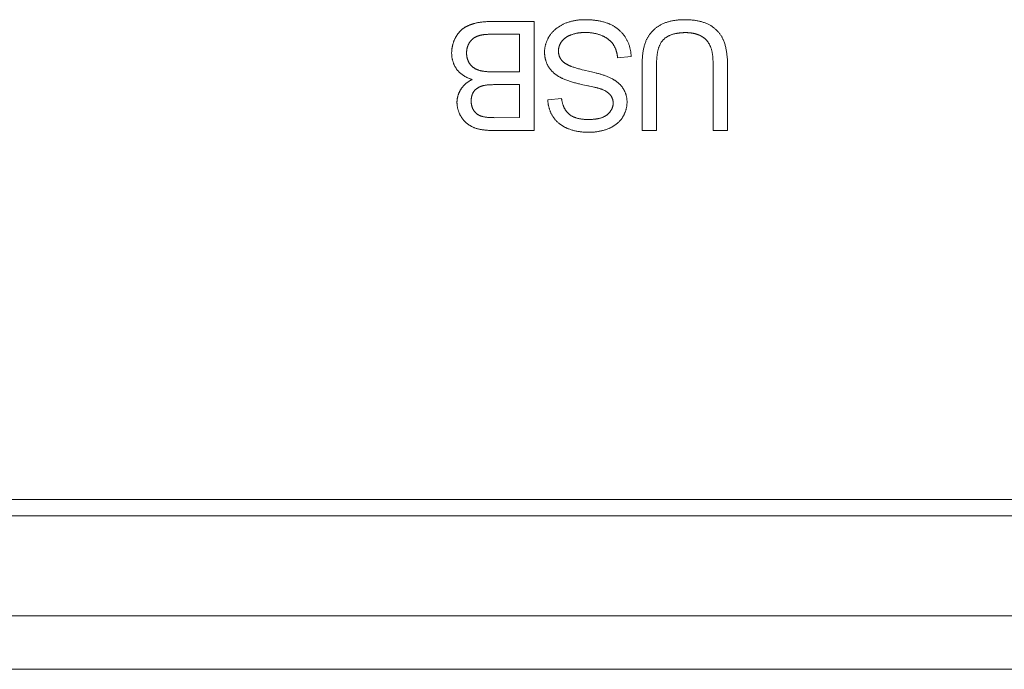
# Model space of a CAD drawing. Header units: millimetres. Extents: x 3925 to 5043, y -86 to 778.
# Tile 126 of 256: x 4359.92 to 4364.48, y -12 to -8.99. Entities that reach past the tile are written whole.
import ezdxf

# ---------------------------------------------------------------- set-up
doc = ezdxf.new("R2010")
doc.units = ezdxf.units.MM
doc.header["$LTSCALE"] = 46.255
for name, color, linetype in [('H30K-IO-LABEDXF_CONTINUOUS_LINE', 7, 'CONTINUOUS'), ('H30K-REAR-CODXF_CONTINUOUS_LINE', 7, 'CONTINUOUS'), ('LABEL-IO-H30DXF_CONTINUOUS_LINE', 7, 'CONTINUOUS')]:
    doc.layers.add(name, color=color, linetype=linetype)

msp = doc.modelspace()

# ---------------------------------------------------------------- linework, layer by layer
at = {"layer": 'H30K-IO-LABEDXF_CONTINUOUS_LINE', "color": 7, "linetype": 'Continuous', "lineweight": 0}
for p, q in [((4362.1032, -8.9948), (4362.2997, -8.9947)), ((4362.2997, -8.9947), (4362.2997, -9.4999)), ((4362.0949, -9.054), (4362.0909, -9.054)), ((4362.2326, -9.2283), (4362.2326, -9.054)), ((4362.7501, -9.157), (4362.6873, -9.1627)), ((4362.5318, -9.2202), (4362.5578, -9.2263)), ((4362.8677, -9.1964), (4362.8677, -9.2024)), ((4362.8677, -9.2024), (4362.8677, -9.4999)), ((4363.1301, -9.1956), (4363.13, -9.1892)), ((4363.1301, -9.202), (4363.1301, -9.1956)), ((4363.1301, -9.4999), (4363.1301, -9.202)), ((4363.1971, -9.2037), (4363.1971, -9.4999)), ((4362.1104, -9.2283), (4362.2326, -9.2283)), ((4362.5578, -9.2263), (4362.5806, -9.2318)), ((4362.1119, -9.2875), (4362.1073, -9.2876)), ((4362.2326, -9.2875), (4362.1119, -9.2875)), ((4362.2326, -9.4406), (4362.2326, -9.2875)), ((4362.549, -9.2931), (4362.5191, -9.2863)), ((4362.5725, -9.2979), (4362.5567, -9.2947)), ((4362.3635, -9.3574), (4362.4277, -9.3525)), ((4362.1183, -9.4407), (4362.2326, -9.4406)), ((4362.8677, -9.4999), (4362.8006, -9.4999)), ((4363.1971, -9.4999), (4363.1301, -9.4999)), ((4263.4288, -11.2114), (4370.3388, -11.2114))]:
    msp.add_line(p, q, dxfattribs=at)
for points in [[(4362.4379, -9.006), (4362.4414, -9.0045), (4362.4449, -9.003), (4362.4485, -9.0016), (4362.4521, -9.0002), (4362.4557, -8.9989), (4362.4593, -8.9977), (4362.463, -8.9966), (4362.4667, -8.9955), (4362.4704, -8.9945), (4362.4741, -8.9935), (4362.4779, -8.9926), (4362.4816, -8.9918), (4362.4854, -8.991), (4362.4892, -8.9903), (4362.493, -8.9896), (4362.4968, -8.989), (4362.5006, -8.9885), (4362.5045, -8.988), (4362.5083, -8.9876), (4362.5122, -8.9872), (4362.516, -8.9869), (4362.5198, -8.9867), (4362.5237, -8.9865), (4362.5275, -8.9864), (4362.5313, -8.9863), (4362.5351, -8.9863)], [(4362.5351, -8.9863), (4362.5393, -8.9863), (4362.5435, -8.9863), (4362.5477, -8.9864), (4362.5518, -8.9866), (4362.556, -8.9867), (4362.5602, -8.987), (4362.5644, -8.9872), (4362.5686, -8.9875), (4362.5728, -8.9879), (4362.577, -8.9883), (4362.5812, -8.9888), (4362.5854, -8.9893), (4362.5895, -8.9899), (4362.5937, -8.9905), (4362.5978, -8.9912), (4362.6019, -8.9919), (4362.6061, -8.9928), (4362.6102, -8.9936), (4362.6142, -8.9946), (4362.6183, -8.9956), (4362.6223, -8.9967), (4362.6263, -8.9978), (4362.6303, -8.999), (4362.6343, -9.0003), (4362.6382, -9.0017), (4362.6421, -9.0031), (4362.646, -9.0047), (4362.6498, -9.0063)], [(4362.8799, -9.0144), (4362.883, -9.0125), (4362.8862, -9.0107), (4362.8895, -9.0089), (4362.8927, -9.0072), (4362.896, -9.0057), (4362.8994, -9.0041), (4362.9028, -9.0027), (4362.9062, -9.0013), (4362.9097, -9), (4362.9132, -8.9988), (4362.9167, -8.9976), (4362.9202, -8.9965), (4362.9238, -8.9955), (4362.9274, -8.9945), (4362.931, -8.9936), (4362.9347, -8.9927), (4362.9383, -8.9919), (4362.942, -8.9912), (4362.9457, -8.9905), (4362.9494, -8.9899), (4362.9531, -8.9893), (4362.9568, -8.9888), (4362.9606, -8.9883), (4362.9643, -8.9879), (4362.968, -8.9876), (4362.9718, -8.9873), (4362.9755, -8.987), (4362.9792, -8.9868), (4362.9829, -8.9866), (4362.9866, -8.9864), (4362.9904, -8.9863), (4362.994, -8.9863), (4362.9977, -8.9863)], [(4362.9977, -8.9863), (4363.0015, -8.9863), (4363.0054, -8.9863), (4363.0092, -8.9864), (4363.0131, -8.9866), (4363.017, -8.9867), (4363.0208, -8.9869), (4363.0247, -8.9872), (4363.0286, -8.9875), (4363.0324, -8.9879), (4363.0363, -8.9883), (4363.0402, -8.9887), (4363.044, -8.9892), (4363.0479, -8.9898), (4363.0517, -8.9904), (4363.0555, -8.9911), (4363.0593, -8.9918), (4363.0631, -8.9926), (4363.0669, -8.9934), (4363.0707, -8.9943), (4363.0744, -8.9953), (4363.0781, -8.9964), (4363.0818, -8.9975), (4363.0855, -8.9986), (4363.0891, -8.9999), (4363.0927, -9.0012), (4363.0963, -9.0026), (4363.0998, -9.0041), (4363.1033, -9.0056), (4363.1068, -9.0072), (4363.1102, -9.009), (4363.1135, -9.0107)], [(4361.933, -9.0752), (4361.9339, -9.0733), (4361.9349, -9.0715), (4361.9359, -9.0696), (4361.9369, -9.0678), (4361.9379, -9.066), (4361.9389, -9.0642), (4361.94, -9.0624), (4361.9411, -9.0606), (4361.9422, -9.0589), (4361.9434, -9.0571), (4361.9445, -9.0554), (4361.9457, -9.0536), (4361.947, -9.0519), (4361.9482, -9.0503), (4361.9495, -9.0486), (4361.9508, -9.047), (4361.9521, -9.0454), (4361.9535, -9.0438), (4361.9549, -9.0422), (4361.9563, -9.0407), (4361.9577, -9.0391), (4361.9591, -9.0377), (4361.9606, -9.0362), (4361.9621, -9.0348), (4361.9637, -9.0334), (4361.9652, -9.032), (4361.9668, -9.0307), (4361.9684, -9.0294), (4361.97, -9.0281)], [(4361.97, -9.0281), (4361.9719, -9.0268), (4361.9738, -9.0254), (4361.9758, -9.0241), (4361.9777, -9.0229), (4361.9797, -9.0216), (4361.9818, -9.0204), (4361.9838, -9.0193), (4361.9858, -9.0182), (4361.9879, -9.0171), (4361.99, -9.016), (4361.9921, -9.015), (4361.9943, -9.014), (4361.9964, -9.013), (4361.9986, -9.0121), (4362.0008, -9.0112), (4362.0029, -9.0103), (4362.0052, -9.0095), (4362.0074, -9.0087), (4362.0096, -9.0079), (4362.0118, -9.0071), (4362.0141, -9.0064), (4362.0163, -9.0057), (4362.0186, -9.0051), (4362.0208, -9.0044), (4362.0231, -9.0038), (4362.0253, -9.0032)], [(4362.0253, -9.0032), (4362.0289, -9.0023), (4362.0326, -9.0015), (4362.0362, -9.0007), (4362.0399, -9), (4362.0436, -8.9994), (4362.0473, -8.9988), (4362.0509, -8.9982), (4362.0546, -8.9977), (4362.0584, -8.9972), (4362.0621, -8.9968), (4362.0658, -8.9965), (4362.0695, -8.9961), (4362.0733, -8.9958), (4362.077, -8.9956), (4362.0807, -8.9954), (4362.0845, -8.9952), (4362.0882, -8.995), (4362.092, -8.9949), (4362.0957, -8.9948), (4362.0995, -8.9948), (4362.1032, -8.9948)], [(4362.3717, -9.0614), (4362.3733, -9.059), (4362.3749, -9.0567), (4362.3767, -9.0543), (4362.3784, -9.052), (4362.3802, -9.0498), (4362.3821, -9.0475), (4362.384, -9.0453), (4362.386, -9.0432), (4362.388, -9.0411), (4362.39, -9.039), (4362.3921, -9.0369), (4362.3942, -9.0349), (4362.3964, -9.033), (4362.3986, -9.031), (4362.4009, -9.0292), (4362.4032, -9.0273), (4362.4055, -9.0255), (4362.4078, -9.0237), (4362.4102, -9.022), (4362.4126, -9.0203), (4362.415, -9.0187), (4362.4175, -9.0171), (4362.42, -9.0156), (4362.4225, -9.0141), (4362.425, -9.0126), (4362.4276, -9.0112), (4362.4301, -9.0098), (4362.4327, -9.0085), (4362.4353, -9.0073), (4362.4379, -9.006)], [(4362.6498, -9.0063), (4362.6528, -9.0076), (4362.6558, -9.009), (4362.6587, -9.0104), (4362.6616, -9.0119), (4362.6645, -9.0135), (4362.6674, -9.0151), (4362.6702, -9.0168), (4362.673, -9.0185), (4362.6758, -9.0203), (4362.6786, -9.0221), (4362.6813, -9.024), (4362.6839, -9.026), (4362.6866, -9.028), (4362.6892, -9.0301), (4362.6918, -9.0322), (4362.6943, -9.0343), (4362.6967, -9.0365), (4362.6992, -9.0388), (4362.7016, -9.0411), (4362.7039, -9.0434), (4362.7062, -9.0458), (4362.7084, -9.0482), (4362.7106, -9.0507), (4362.7127, -9.0532), (4362.7147, -9.0558), (4362.7167, -9.0584), (4362.7187, -9.061), (4362.7206, -9.0637), (4362.7224, -9.0664)], [(4362.8178, -9.0872), (4362.8189, -9.0844), (4362.8201, -9.0816), (4362.8213, -9.0789), (4362.8227, -9.0762), (4362.824, -9.0735), (4362.8255, -9.0709), (4362.827, -9.0682), (4362.8286, -9.0656), (4362.8302, -9.0631), (4362.8319, -9.0605), (4362.8336, -9.058), (4362.8354, -9.0555), (4362.8372, -9.0531), (4362.8391, -9.0507), (4362.841, -9.0483), (4362.843, -9.046), (4362.8451, -9.0437), (4362.8471, -9.0414), (4362.8492, -9.0392), (4362.8514, -9.037), (4362.8536, -9.0349), (4362.8558, -9.0328), (4362.8581, -9.0307), (4362.8604, -9.0287), (4362.8627, -9.0267), (4362.8651, -9.0248), (4362.8675, -9.023), (4362.8699, -9.0212), (4362.8724, -9.0194), (4362.8749, -9.0177), (4362.8774, -9.016), (4362.8799, -9.0144)], [(4363.1135, -9.0107), (4363.1162, -9.0122), (4363.1188, -9.0137), (4363.1213, -9.0153), (4363.1239, -9.0169), (4363.1264, -9.0186), (4363.1288, -9.0204), (4363.1313, -9.0222), (4363.1337, -9.0241), (4363.1361, -9.026), (4363.1384, -9.028), (4363.1407, -9.03), (4363.143, -9.0321), (4363.1452, -9.0342), (4363.1474, -9.0363), (4363.1495, -9.0385), (4363.1516, -9.0408), (4363.1537, -9.0431), (4363.1557, -9.0454), (4363.1576, -9.0478), (4363.1595, -9.0502), (4363.1614, -9.0526), (4363.1632, -9.0551), (4363.1649, -9.0576), (4363.1666, -9.0602), (4363.1682, -9.0627), (4363.1698, -9.0654), (4363.1713, -9.068), (4363.1727, -9.0706), (4363.1741, -9.0733), (4363.1754, -9.076), (4363.1767, -9.0788), (4363.1779, -9.0815)], [(4361.918, -9.1413), (4361.918, -9.1387), (4361.9181, -9.136), (4361.9182, -9.1334), (4361.9183, -9.1308), (4361.9185, -9.1282), (4361.9188, -9.1256), (4361.9191, -9.1229), (4361.9194, -9.1203), (4361.9198, -9.1177), (4361.9202, -9.1151), (4361.9207, -9.1125), (4361.9212, -9.1099), (4361.9218, -9.1073), (4361.9224, -9.1048), (4361.923, -9.1022), (4361.9237, -9.0997), (4361.9244, -9.0971), (4361.9252, -9.0946), (4361.926, -9.0921), (4361.9269, -9.0896), (4361.9278, -9.0872), (4361.9288, -9.0847), (4361.9298, -9.0823), (4361.9308, -9.0799), (4361.9319, -9.0775), (4361.933, -9.0752)], [(4362.0226, -9.0702), (4362.0215, -9.0709), (4362.0204, -9.0717), (4362.0193, -9.0724), (4362.0183, -9.0732), (4362.0172, -9.074), (4362.0162, -9.0748), (4362.0152, -9.0757), (4362.0142, -9.0766), (4362.0132, -9.0775), (4362.0122, -9.0784), (4362.0113, -9.0793), (4362.0104, -9.0802), (4362.0094, -9.0812), (4362.0085, -9.0822), (4362.0076, -9.0832), (4362.0068, -9.0842), (4362.0059, -9.0852), (4362.0051, -9.0863), (4362.0043, -9.0873), (4362.0035, -9.0884), (4362.0027, -9.0895), (4362.0019, -9.0906), (4362.0012, -9.0917), (4362.0005, -9.0928), (4361.9997, -9.0939), (4361.9991, -9.095), (4361.9984, -9.0962), (4361.9977, -9.0973), (4361.9971, -9.0985)], [(4362.0612, -9.0565), (4362.0596, -9.0567), (4362.0581, -9.057), (4362.0565, -9.0574), (4362.055, -9.0577), (4362.0534, -9.058), (4362.0519, -9.0584), (4362.0504, -9.0588), (4362.0488, -9.0592), (4362.0473, -9.0596), (4362.0458, -9.0601), (4362.0442, -9.0605), (4362.0427, -9.061), (4362.0412, -9.0615), (4362.0397, -9.0621), (4362.0382, -9.0626), (4362.0367, -9.0632), (4362.0353, -9.0638), (4362.0338, -9.0644), (4362.0324, -9.065), (4362.0309, -9.0657), (4362.0295, -9.0664), (4362.0281, -9.0671), (4362.0267, -9.0679), (4362.0253, -9.0686), (4362.024, -9.0694), (4362.0226, -9.0702)], [(4362.0909, -9.054), (4362.0889, -9.0541), (4362.0869, -9.0541), (4362.0849, -9.0542), (4362.0829, -9.0542), (4362.0809, -9.0543), (4362.0789, -9.0544), (4362.077, -9.0546), (4362.075, -9.0547), (4362.073, -9.0549), (4362.071, -9.0551), (4362.069, -9.0553), (4362.0671, -9.0555), (4362.0651, -9.0558), (4362.0632, -9.0561), (4362.0612, -9.0565)], [(4362.2326, -9.054), (4362.1028, -9.054), (4362.1009, -9.054), (4362.0949, -9.054)], [(4362.3486, -9.1373), (4362.3487, -9.1345), (4362.3488, -9.1318), (4362.3489, -9.129), (4362.3491, -9.1263), (4362.3494, -9.1236), (4362.3497, -9.1208), (4362.3501, -9.1181), (4362.3506, -9.1153), (4362.3511, -9.1126), (4362.3516, -9.1099), (4362.3522, -9.1072), (4362.3529, -9.1045), (4362.3536, -9.1018), (4362.3544, -9.0991), (4362.3552, -9.0964), (4362.3561, -9.0938), (4362.357, -9.0911), (4362.358, -9.0885), (4362.359, -9.0859), (4362.36, -9.0833), (4362.3612, -9.0808), (4362.3623, -9.0783), (4362.3635, -9.0758), (4362.3648, -9.0733), (4362.3661, -9.0709), (4362.3674, -9.0685), (4362.3688, -9.0661), (4362.3702, -9.0637), (4362.3717, -9.0614)], [(4362.4707, -9.0569), (4362.4692, -9.0576), (4362.4676, -9.0582), (4362.466, -9.0589), (4362.4645, -9.0596), (4362.463, -9.0603), (4362.4614, -9.061), (4362.4599, -9.0618), (4362.4584, -9.0626), (4362.4569, -9.0634), (4362.4554, -9.0642), (4362.4539, -9.065), (4362.4524, -9.0659), (4362.4509, -9.0668), (4362.4495, -9.0677), (4362.4481, -9.0687), (4362.4466, -9.0696), (4362.4452, -9.0706), (4362.4439, -9.0716), (4362.4425, -9.0727), (4362.4412, -9.0737), (4362.4399, -9.0748), (4362.4386, -9.0759), (4362.4373, -9.0771), (4362.4361, -9.0782), (4362.4349, -9.0794), (4362.4337, -9.0806), (4362.4325, -9.0818), (4362.4314, -9.0831), (4362.4303, -9.0844), (4362.4292, -9.0857), (4362.4282, -9.087), (4362.4272, -9.0883)], [(4362.5382, -9.0455), (4362.5355, -9.0456), (4362.5327, -9.0456), (4362.53, -9.0457), (4362.5272, -9.0458), (4362.5245, -9.0459), (4362.5217, -9.0461), (4362.519, -9.0463), (4362.5162, -9.0466), (4362.5135, -9.0468), (4362.5107, -9.0472), (4362.508, -9.0475), (4362.5052, -9.0479), (4362.5025, -9.0484), (4362.4998, -9.0488), (4362.4971, -9.0493), (4362.4944, -9.0499), (4362.4917, -9.0505), (4362.489, -9.0511), (4362.4864, -9.0518), (4362.4837, -9.0526), (4362.4811, -9.0533), (4362.4785, -9.0542), (4362.4759, -9.055), (4362.4733, -9.056), (4362.4707, -9.0569)], [(4362.6157, -9.0606), (4362.6129, -9.0594), (4362.6101, -9.0583), (4362.6072, -9.0572), (4362.6044, -9.0562), (4362.6015, -9.0552), (4362.5986, -9.0542), (4362.5957, -9.0534), (4362.5927, -9.0525), (4362.5898, -9.0518), (4362.5868, -9.051), (4362.5838, -9.0503), (4362.5808, -9.0497), (4362.5778, -9.0491), (4362.5748, -9.0486), (4362.5717, -9.0481), (4362.5687, -9.0476), (4362.5657, -9.0472), (4362.5626, -9.0469), (4362.5596, -9.0466), (4362.5565, -9.0463), (4362.5535, -9.0461), (4362.5504, -9.0459), (4362.5474, -9.0457), (4362.5443, -9.0456), (4362.5413, -9.0456), (4362.5382, -9.0455)], [(4362.6665, -9.1001), (4362.6654, -9.0984), (4362.6642, -9.0968), (4362.6629, -9.0952), (4362.6617, -9.0936), (4362.6604, -9.0921), (4362.659, -9.0906), (4362.6577, -9.0891), (4362.6563, -9.0876), (4362.6548, -9.0862), (4362.6534, -9.0848), (4362.6519, -9.0834), (4362.6503, -9.0821), (4362.6488, -9.0807), (4362.6472, -9.0794), (4362.6456, -9.0782), (4362.644, -9.0769), (4362.6423, -9.0757), (4362.6406, -9.0745), (4362.6389, -9.0733), (4362.6372, -9.0722), (4362.6355, -9.0711), (4362.6338, -9.07), (4362.632, -9.0689), (4362.6302, -9.0679), (4362.6284, -9.0669), (4362.6266, -9.0659), (4362.6248, -9.065), (4362.623, -9.064), (4362.6212, -9.0631), (4362.6194, -9.0623), (4362.6175, -9.0614), (4362.6157, -9.0606)], [(4362.7224, -9.0664), (4362.7241, -9.0691), (4362.7259, -9.0719), (4362.7275, -9.0747), (4362.7291, -9.0776), (4362.7307, -9.0805), (4362.7322, -9.0835), (4362.7336, -9.0865), (4362.735, -9.0895), (4362.7363, -9.0925), (4362.7375, -9.0956), (4362.7387, -9.0987), (4362.7399, -9.1018), (4362.7409, -9.105), (4362.742, -9.1081), (4362.7429, -9.1113), (4362.7438, -9.1145), (4362.7447, -9.1178), (4362.7454, -9.121), (4362.7462, -9.1242), (4362.7468, -9.1275), (4362.7474, -9.1308), (4362.748, -9.1341), (4362.7485, -9.1373), (4362.7489, -9.1406), (4362.7493, -9.1439), (4362.7496, -9.1472), (4362.7498, -9.1505), (4362.75, -9.1537), (4362.7501, -9.157)], [(4362.8988, -9.0796), (4362.8969, -9.0818), (4362.895, -9.0841), (4362.8932, -9.0864), (4362.8915, -9.0887), (4362.8898, -9.0911), (4362.8883, -9.0936), (4362.8868, -9.0961), (4362.8854, -9.0986), (4362.884, -9.1012), (4362.8828, -9.1038), (4362.8816, -9.1065), (4362.8804, -9.1092), (4362.8794, -9.1119), (4362.8783, -9.1147), (4362.8774, -9.1175), (4362.8765, -9.1204), (4362.8757, -9.1233), (4362.8749, -9.1262), (4362.8741, -9.1291), (4362.8735, -9.1321), (4362.8728, -9.135), (4362.8722, -9.138), (4362.8717, -9.141), (4362.8712, -9.1441), (4362.8708, -9.1471), (4362.8704, -9.1502), (4362.87, -9.1532), (4362.8696, -9.1563), (4362.8693, -9.1594), (4362.8691, -9.1625), (4362.8688, -9.1656), (4362.8686, -9.1687), (4362.8684, -9.1718), (4362.8683, -9.1749), (4362.8681, -9.178), (4362.868, -9.1811), (4362.8679, -9.1841), (4362.8679, -9.1872), (4362.8678, -9.1903), (4362.8677, -9.1964)], [(4363.0035, -9.0462), (4363.0009, -9.0463), (4362.9983, -9.0463), (4362.9957, -9.0463), (4362.9931, -9.0464), (4362.9905, -9.0465), (4362.9879, -9.0467), (4362.9852, -9.0468), (4362.9825, -9.047), (4362.9799, -9.0472), (4362.9772, -9.0475), (4362.9745, -9.0478), (4362.9719, -9.0481), (4362.9692, -9.0484), (4362.9665, -9.0488), (4362.9639, -9.0492), (4362.9612, -9.0497), (4362.9586, -9.0502), (4362.9559, -9.0507), (4362.9533, -9.0513), (4362.9507, -9.0519), (4362.9481, -9.0526), (4362.9455, -9.0533), (4362.943, -9.054), (4362.9404, -9.0548), (4362.9379, -9.0556), (4362.9354, -9.0565), (4362.933, -9.0574), (4362.9306, -9.0584), (4362.9282, -9.0595), (4362.9258, -9.0605), (4362.9235, -9.0617), (4362.9212, -9.0628), (4362.9189, -9.0641), (4362.9167, -9.0654), (4362.9145, -9.0667), (4362.9124, -9.0681), (4362.9103, -9.0696), (4362.9082, -9.0711), (4362.9063, -9.0727), (4362.9043, -9.0743), (4362.9024, -9.076), (4362.9006, -9.0778), (4362.8988, -9.0796)], [(4363.076, -9.0632), (4363.0739, -9.062), (4363.0718, -9.0609), (4363.0697, -9.0598), (4363.0675, -9.0588), (4363.0653, -9.0578), (4363.0631, -9.0569), (4363.0608, -9.056), (4363.0585, -9.0551), (4363.0562, -9.0543), (4363.0539, -9.0536), (4363.0516, -9.0528), (4363.0493, -9.0522), (4363.0469, -9.0515), (4363.0446, -9.0509), (4363.0422, -9.0504), (4363.0398, -9.0498), (4363.0374, -9.0494), (4363.035, -9.0489), (4363.0326, -9.0485), (4363.0302, -9.0481), (4363.0277, -9.0478), (4363.0253, -9.0475), (4363.0229, -9.0472), (4363.0205, -9.047), (4363.018, -9.0468), (4363.0156, -9.0466), (4363.0132, -9.0465), (4363.0107, -9.0464), (4363.0083, -9.0463), (4363.0059, -9.0463), (4363.0035, -9.0462)], [(4363.1179, -9.1113), (4363.1171, -9.1094), (4363.1163, -9.1075), (4363.1154, -9.1056), (4363.1145, -9.1037), (4363.1136, -9.1019), (4363.1126, -9.1), (4363.1115, -9.0982), (4363.1104, -9.0964), (4363.1093, -9.0946), (4363.1081, -9.0929), (4363.1069, -9.0912), (4363.1057, -9.0895), (4363.1044, -9.0878), (4363.1031, -9.0861), (4363.1017, -9.0845), (4363.1003, -9.0829), (4363.0989, -9.0813), (4363.0975, -9.0798), (4363.096, -9.0783), (4363.0944, -9.0768), (4363.0929, -9.0754), (4363.0913, -9.074), (4363.0897, -9.0726), (4363.0881, -9.0713), (4363.0864, -9.07), (4363.0848, -9.0688), (4363.0831, -9.0676), (4363.0813, -9.0664), (4363.0796, -9.0653), (4363.0778, -9.0642), (4363.076, -9.0632)], [(4363.1779, -9.0815), (4363.1795, -9.0856), (4363.1811, -9.0897), (4363.1825, -9.0939), (4363.1839, -9.0981), (4363.1852, -9.1023), (4363.1864, -9.1066), (4363.1875, -9.1109), (4363.1886, -9.1152), (4363.1895, -9.1195), (4363.1904, -9.1238), (4363.1913, -9.1282), (4363.192, -9.1326), (4363.1927, -9.137), (4363.1933, -9.1414), (4363.1939, -9.1458), (4363.1944, -9.1503), (4363.1949, -9.1547), (4363.1953, -9.1592), (4363.1957, -9.1636), (4363.196, -9.1681), (4363.1963, -9.1726), (4363.1965, -9.177), (4363.1967, -9.1815), (4363.1968, -9.186), (4363.197, -9.1904), (4363.197, -9.1949), (4363.1971, -9.1993), (4363.1971, -9.2037)], [(4361.9971, -9.0985), (4361.9964, -9.0998), (4361.9957, -9.1012), (4361.9951, -9.1025), (4361.9944, -9.1039), (4361.9938, -9.1053), (4361.9933, -9.1067), (4361.9927, -9.1081), (4361.9922, -9.1096), (4361.9917, -9.111), (4361.9913, -9.1125), (4361.9908, -9.1139), (4361.9904, -9.1154), (4361.99, -9.1169), (4361.9897, -9.1184), (4361.9893, -9.1199), (4361.989, -9.1214), (4361.9887, -9.1229), (4361.9885, -9.1244), (4361.9882, -9.1259), (4361.988, -9.1275), (4361.9878, -9.129), (4361.9876, -9.1305), (4361.9875, -9.132), (4361.9874, -9.1335), (4361.9873, -9.1351), (4361.9872, -9.1366), (4361.9871, -9.1381), (4361.9871, -9.1396), (4361.9871, -9.1411)], [(4362.4272, -9.0883), (4362.4264, -9.0895), (4362.4256, -9.0908), (4362.4247, -9.092), (4362.424, -9.0933), (4362.4232, -9.0946), (4362.4225, -9.0959), (4362.4218, -9.0972), (4362.4211, -9.0985), (4362.4204, -9.0999), (4362.4198, -9.1012), (4362.4192, -9.1026), (4362.4186, -9.104), (4362.418, -9.1054), (4362.4175, -9.1068), (4362.417, -9.1082), (4362.4165, -9.1096), (4362.416, -9.1111), (4362.4156, -9.1125), (4362.4152, -9.114), (4362.4149, -9.1154), (4362.4145, -9.1169), (4362.4142, -9.1183), (4362.4139, -9.1198), (4362.4137, -9.1213), (4362.4135, -9.1228), (4362.4133, -9.1242), (4362.4131, -9.1257), (4362.413, -9.1272), (4362.4129, -9.1287), (4362.4129, -9.1301), (4362.4129, -9.1316)], [(4362.6873, -9.1627), (4362.6871, -9.1605), (4362.6868, -9.1583), (4362.6865, -9.1561), (4362.6861, -9.1539), (4362.6857, -9.1517), (4362.6854, -9.1495), (4362.6849, -9.1473), (4362.6845, -9.1452), (4362.684, -9.143), (4362.6835, -9.1408), (4362.683, -9.1386), (4362.6824, -9.1365), (4362.6818, -9.1343), (4362.6812, -9.1322), (4362.6805, -9.13), (4362.6799, -9.1279), (4362.6791, -9.1258), (4362.6784, -9.1237), (4362.6776, -9.1216), (4362.6768, -9.1196), (4362.6759, -9.1175), (4362.675, -9.1155), (4362.6741, -9.1135), (4362.6731, -9.1115), (4362.6721, -9.1096), (4362.6711, -9.1076), (4362.67, -9.1057), (4362.6689, -9.1038), (4362.6677, -9.1019), (4362.6665, -9.1001)], [(4362.8006, -9.4999), (4362.8007, -9.2038), (4362.8007, -9.1994), (4362.8007, -9.195), (4362.8008, -9.1906), (4362.801, -9.1862), (4362.8011, -9.1818), (4362.8013, -9.1774), (4362.8015, -9.173), (4362.8018, -9.1686), (4362.8021, -9.1642), (4362.8024, -9.1598), (4362.8028, -9.1554), (4362.8033, -9.151), (4362.8038, -9.1467), (4362.8043, -9.1423), (4362.8049, -9.1379), (4362.8056, -9.1336), (4362.8064, -9.1293), (4362.8072, -9.125), (4362.808, -9.1207), (4362.809, -9.1164), (4362.81, -9.1121), (4362.8111, -9.1079), (4362.8123, -9.1037), (4362.8135, -9.0995), (4362.8149, -9.0954), (4362.8163, -9.0913), (4362.8178, -9.0872)], [(4363.13, -9.1892), (4363.1299, -9.186), (4363.1299, -9.1828), (4363.1298, -9.1797), (4363.1296, -9.1765), (4363.1295, -9.1733), (4363.1293, -9.1701), (4363.1291, -9.1669), (4363.1289, -9.1637), (4363.1286, -9.1605), (4363.1283, -9.1573), (4363.128, -9.1542), (4363.1276, -9.151), (4363.1272, -9.1479), (4363.1267, -9.1447), (4363.1262, -9.1416), (4363.1256, -9.1385), (4363.125, -9.1354), (4363.1243, -9.1323), (4363.1236, -9.1293), (4363.1228, -9.1262), (4363.122, -9.1232), (4363.121, -9.1202), (4363.1201, -9.1172), (4363.119, -9.1142), (4363.1179, -9.1113)], [(4361.9426, -9.2177), (4361.9411, -9.2157), (4361.9397, -9.2136), (4361.9383, -9.2115), (4361.9369, -9.2094), (4361.9356, -9.2072), (4361.9343, -9.205), (4361.9331, -9.2028), (4361.9319, -9.2005), (4361.9308, -9.1982), (4361.9297, -9.1959), (4361.9287, -9.1936), (4361.9277, -9.1912), (4361.9268, -9.1888), (4361.9259, -9.1864), (4361.925, -9.184), (4361.9242, -9.1815), (4361.9235, -9.1791), (4361.9228, -9.1766), (4361.9221, -9.1741), (4361.9215, -9.1716), (4361.9209, -9.1691), (4361.9204, -9.1666), (4361.92, -9.164), (4361.9195, -9.1615), (4361.9192, -9.159), (4361.9189, -9.1564), (4361.9186, -9.1539), (4361.9184, -9.1514), (4361.9182, -9.1488), (4361.9181, -9.1463), (4361.918, -9.1438), (4361.918, -9.1413)], [(4361.9871, -9.1411), (4361.9871, -9.1428), (4361.9872, -9.1445), (4361.9872, -9.1461), (4361.9873, -9.1478), (4361.9875, -9.1495), (4361.9876, -9.1512), (4361.9878, -9.1528), (4361.9881, -9.1545), (4361.9883, -9.1562), (4361.9886, -9.1579), (4361.9889, -9.1595), (4361.9893, -9.1612), (4361.9896, -9.1628), (4361.99, -9.1645), (4361.9905, -9.1661), (4361.991, -9.1677), (4361.9915, -9.1694), (4361.992, -9.171), (4361.9925, -9.1726), (4361.9931, -9.1742), (4361.9938, -9.1757), (4361.9944, -9.1773), (4361.9951, -9.1788), (4361.9958, -9.1803), (4361.9966, -9.1818), (4361.9973, -9.1833), (4361.9981, -9.1848), (4361.999, -9.1862), (4361.9999, -9.1876), (4362.0008, -9.189), (4362.0017, -9.1904)], [(4362.3696, -9.2089), (4362.3682, -9.2068), (4362.3669, -9.2047), (4362.3656, -9.2025), (4362.3644, -9.2003), (4362.3632, -9.1981), (4362.3621, -9.1959), (4362.361, -9.1936), (4362.3599, -9.1913), (4362.3589, -9.189), (4362.358, -9.1867), (4362.3571, -9.1843), (4362.3562, -9.1819), (4362.3554, -9.1795), (4362.3546, -9.1771), (4362.3539, -9.1747), (4362.3532, -9.1722), (4362.3526, -9.1698), (4362.352, -9.1673), (4362.3515, -9.1648), (4362.351, -9.1623), (4362.3505, -9.1598), (4362.3501, -9.1573), (4362.3498, -9.1548), (4362.3495, -9.1523), (4362.3492, -9.1498), (4362.349, -9.1473), (4362.3489, -9.1448), (4362.3487, -9.1423), (4362.3487, -9.1398), (4362.3486, -9.1373)], [(4362.4129, -9.1316), (4362.4129, -9.133), (4362.4129, -9.1344), (4362.413, -9.1359), (4362.4131, -9.1373), (4362.4132, -9.1387), (4362.4134, -9.1401), (4362.4136, -9.1415), (4362.4138, -9.143), (4362.4141, -9.1444), (4362.4144, -9.1458), (4362.4147, -9.1472), (4362.415, -9.1486), (4362.4154, -9.15), (4362.4158, -9.1514), (4362.4162, -9.1528), (4362.4166, -9.1541), (4362.4171, -9.1555), (4362.4176, -9.1569), (4362.4182, -9.1582), (4362.4187, -9.1595), (4362.4193, -9.1608), (4362.4199, -9.1621), (4362.4206, -9.1634), (4362.4212, -9.1647), (4362.4219, -9.1659), (4362.4226, -9.1672), (4362.4234, -9.1684), (4362.4242, -9.1696), (4362.425, -9.1707), (4362.4258, -9.1719), (4362.4266, -9.173)], [(4362.4266, -9.173), (4362.4276, -9.1743), (4362.4287, -9.1755), (4362.4297, -9.1767), (4362.4308, -9.1778), (4362.4319, -9.179), (4362.4331, -9.1801), (4362.4342, -9.1812), (4362.4354, -9.1823), (4362.4367, -9.1833), (4362.4379, -9.1843), (4362.4392, -9.1853), (4362.4405, -9.1863), (4362.4418, -9.1872), (4362.4431, -9.1882), (4362.4445, -9.1891), (4362.4458, -9.1899), (4362.4472, -9.1908), (4362.4486, -9.1917), (4362.45, -9.1925), (4362.4514, -9.1933), (4362.4529, -9.1941), (4362.4543, -9.1948), (4362.4558, -9.1956), (4362.4572, -9.1963), (4362.4587, -9.197), (4362.4602, -9.1977), (4362.4617, -9.1984), (4362.4632, -9.1991), (4362.4646, -9.1997), (4362.4661, -9.2004), (4362.4676, -9.201), (4362.4691, -9.2016), (4362.4706, -9.2022), (4362.4721, -9.2028)], [(4362.0131, -9.2636), (4362.0107, -9.2628), (4362.0082, -9.262), (4362.0058, -9.2612), (4362.0033, -9.2604), (4362.0009, -9.2595), (4361.9985, -9.2585), (4361.9961, -9.2575), (4361.9937, -9.2565), (4361.9913, -9.2554), (4361.989, -9.2543), (4361.9866, -9.2531), (4361.9843, -9.2519), (4361.982, -9.2507), (4361.9797, -9.2494), (4361.9775, -9.2481), (4361.9752, -9.2468), (4361.973, -9.2454), (4361.9708, -9.2439), (4361.9687, -9.2424), (4361.9666, -9.2409), (4361.9645, -9.2394), (4361.9624, -9.2378), (4361.9604, -9.2361), (4361.9585, -9.2345), (4361.9565, -9.2328), (4361.9546, -9.231), (4361.9528, -9.2292), (4361.951, -9.2274), (4361.9492, -9.2255), (4361.9475, -9.2236), (4361.9458, -9.2217), (4361.9442, -9.2197), (4361.9426, -9.2177)], [(4362.0017, -9.1904), (4362.0026, -9.1917), (4362.0035, -9.1929), (4362.0045, -9.1942), (4362.0055, -9.1954), (4362.0065, -9.1966), (4362.0075, -9.1978), (4362.0086, -9.1989), (4362.0097, -9.2), (4362.0109, -9.2012), (4362.012, -9.2022), (4362.0132, -9.2033), (4362.0144, -9.2044), (4362.0156, -9.2054), (4362.0169, -9.2064), (4362.0181, -9.2073), (4362.0194, -9.2083), (4362.0207, -9.2092), (4362.022, -9.2101), (4362.0234, -9.211), (4362.0247, -9.2118), (4362.0261, -9.2127), (4362.0275, -9.2135), (4362.0289, -9.2142), (4362.0303, -9.215), (4362.0317, -9.2157), (4362.0331, -9.2163), (4362.0346, -9.217), (4362.036, -9.2176), (4362.0375, -9.2182), (4362.0389, -9.2188), (4362.0404, -9.2193), (4362.0419, -9.2198)], [(4362.0419, -9.2198), (4362.0444, -9.2206), (4362.047, -9.2214), (4362.0495, -9.2221), (4362.0521, -9.2227), (4362.0547, -9.2233), (4362.0573, -9.2239), (4362.0599, -9.2244), (4362.0625, -9.2249), (4362.0651, -9.2253), (4362.0677, -9.2257), (4362.0704, -9.2261), (4362.073, -9.2264), (4362.0757, -9.2267), (4362.0783, -9.227), (4362.081, -9.2272), (4362.0837, -9.2274), (4362.0864, -9.2276), (4362.089, -9.2277), (4362.0917, -9.2278), (4362.0944, -9.228), (4362.0971, -9.228), (4362.0997, -9.2281), (4362.1024, -9.2282), (4362.1051, -9.2282), (4362.1104, -9.2283)], [(4362.4346, -9.2603), (4362.4323, -9.2592), (4362.4299, -9.258), (4362.4276, -9.2569), (4362.4253, -9.2557), (4362.4229, -9.2544), (4362.4206, -9.2532), (4362.4183, -9.2519), (4362.416, -9.2506), (4362.4138, -9.2492), (4362.4115, -9.2478), (4362.4093, -9.2464), (4362.4071, -9.245), (4362.4049, -9.2435), (4362.4027, -9.242), (4362.4006, -9.2404), (4362.3985, -9.2388), (4362.3964, -9.2372), (4362.3943, -9.2356), (4362.3923, -9.2339), (4362.3903, -9.2322), (4362.3884, -9.2304), (4362.3864, -9.2286), (4362.3846, -9.2268), (4362.3827, -9.2249), (4362.3809, -9.2231), (4362.3792, -9.2211), (4362.3775, -9.2192), (4362.3758, -9.2172), (4362.3742, -9.2152), (4362.3726, -9.2131), (4362.3711, -9.211), (4362.3696, -9.2089)], [(4362.4721, -9.2028), (4362.4763, -9.2043), (4362.4805, -9.2058), (4362.4847, -9.2072), (4362.4889, -9.2086), (4362.4931, -9.2099), (4362.4974, -9.2112), (4362.5016, -9.2125), (4362.5059, -9.2137), (4362.5102, -9.2148), (4362.5145, -9.2159), (4362.5188, -9.217), (4362.5231, -9.2181), (4362.5318, -9.2202)], [(4361.9602, -9.3098), (4361.9614, -9.3078), (4361.9626, -9.306), (4361.9639, -9.3041), (4361.9653, -9.3022), (4361.9666, -9.3004), (4361.9681, -9.2986), (4361.9695, -9.2969), (4361.971, -9.2952), (4361.9726, -9.2935), (4361.9741, -9.2918), (4361.9757, -9.2901), (4361.9774, -9.2885), (4361.979, -9.2869), (4361.9807, -9.2854), (4361.9825, -9.2838), (4361.9842, -9.2823), (4361.986, -9.2809), (4361.9878, -9.2794), (4361.9897, -9.278), (4361.9915, -9.2766), (4361.9934, -9.2753), (4361.9953, -9.274), (4361.9972, -9.2727), (4361.9992, -9.2714), (4362.0011, -9.2702), (4362.0031, -9.269), (4362.0051, -9.2679), (4362.007, -9.2667), (4362.0091, -9.2657), (4362.0111, -9.2646), (4362.0131, -9.2636)], [(4362.5191, -9.2863), (4362.51, -9.2842), (4362.5055, -9.2832), (4362.5009, -9.282), (4362.4964, -9.2809), (4362.4919, -9.2798), (4362.4873, -9.2786), (4362.4828, -9.2773), (4362.4784, -9.2761), (4362.4739, -9.2747), (4362.4694, -9.2734), (4362.465, -9.272), (4362.4606, -9.2705), (4362.4562, -9.2689), (4362.4518, -9.2673), (4362.4475, -9.2657), (4362.4432, -9.264), (4362.4389, -9.2621), (4362.4346, -9.2603)], [(4362.5806, -9.2318), (4362.588, -9.2336), (4362.5917, -9.2345), (4362.5954, -9.2355), (4362.5991, -9.2365), (4362.6028, -9.2375), (4362.6065, -9.2385), (4362.6101, -9.2395), (4362.6138, -9.2406), (4362.6174, -9.2417), (4362.6211, -9.2429), (4362.6247, -9.2441), (4362.6283, -9.2453), (4362.6319, -9.2466), (4362.6354, -9.2479), (4362.6389, -9.2493), (4362.6424, -9.2508), (4362.6459, -9.2522), (4362.6494, -9.2538), (4362.6528, -9.2554), (4362.6562, -9.2571), (4362.6596, -9.2588)], [(4362.6596, -9.2588), (4362.6617, -9.26), (4362.6638, -9.2611), (4362.6659, -9.2623), (4362.6679, -9.2635), (4362.67, -9.2648), (4362.672, -9.2661), (4362.6741, -9.2674), (4362.6761, -9.2687), (4362.6781, -9.2701), (4362.6801, -9.2715), (4362.682, -9.273), (4362.6839, -9.2744), (4362.6859, -9.2759), (4362.6877, -9.2775), (4362.6896, -9.279), (4362.6914, -9.2806), (4362.6932, -9.2822), (4362.695, -9.2839), (4362.6967, -9.2856), (4362.6984, -9.2873), (4362.7001, -9.289), (4362.7017, -9.2908), (4362.7033, -9.2926), (4362.7049, -9.2944), (4362.7064, -9.2963), (4362.7079, -9.2982), (4362.7093, -9.3001), (4362.7107, -9.302), (4362.712, -9.304), (4362.7133, -9.306)], [(4361.9426, -9.3707), (4361.9427, -9.3684), (4361.9427, -9.3662), (4361.9429, -9.3639), (4361.943, -9.3616), (4361.9433, -9.3593), (4361.9435, -9.3571), (4361.9438, -9.3548), (4361.9442, -9.3525), (4361.9446, -9.3503), (4361.945, -9.348), (4361.9455, -9.3458), (4361.9461, -9.3435), (4361.9467, -9.3413), (4361.9473, -9.3391), (4361.9479, -9.3369), (4361.9487, -9.3347), (4361.9494, -9.3325), (4361.9502, -9.3303), (4361.951, -9.3282), (4361.9519, -9.326), (4361.9528, -9.3239), (4361.9537, -9.3218), (4361.9547, -9.3198), (4361.9557, -9.3177), (4361.9568, -9.3157), (4361.9579, -9.3137), (4361.959, -9.3117), (4361.9602, -9.3098)], [(4362.0597, -9.2934), (4362.0584, -9.2938), (4362.0571, -9.2942), (4362.0558, -9.2947), (4362.0545, -9.2951), (4362.0532, -9.2956), (4362.0519, -9.2961), (4362.0506, -9.2966), (4362.0494, -9.2972), (4362.0481, -9.2978), (4362.0468, -9.2983), (4362.0456, -9.299), (4362.0443, -9.2996), (4362.0431, -9.3002), (4362.0419, -9.3009), (4362.0407, -9.3016), (4362.0395, -9.3023), (4362.0383, -9.3031), (4362.0372, -9.3038), (4362.036, -9.3046), (4362.0349, -9.3054), (4362.0338, -9.3062), (4362.0327, -9.307), (4362.0316, -9.3079), (4362.0305, -9.3088), (4362.0295, -9.3097), (4362.0285, -9.3106), (4362.0275, -9.3116), (4362.0265, -9.3125), (4362.0256, -9.3135), (4362.0246, -9.3145), (4362.0237, -9.3155), (4362.0229, -9.3166), (4362.022, -9.3176), (4362.0212, -9.3187)], [(4362.1073, -9.2876), (4362.105, -9.2876), (4362.1027, -9.2877), (4362.1004, -9.2877), (4362.0981, -9.2878), (4362.0958, -9.2879), (4362.0935, -9.288), (4362.0912, -9.2882), (4362.0889, -9.2883), (4362.0866, -9.2885), (4362.0843, -9.2887), (4362.082, -9.289), (4362.0798, -9.2892), (4362.0775, -9.2895), (4362.0752, -9.2899), (4362.073, -9.2903), (4362.0707, -9.2907), (4362.0685, -9.2911), (4362.0663, -9.2916), (4362.0641, -9.2922), (4362.0619, -9.2928), (4362.0597, -9.2934)], [(4362.5567, -9.2947), (4362.5516, -9.2936), (4362.549, -9.2931)], [(4362.6472, -9.3285), (4362.6453, -9.3268), (4362.6433, -9.3251), (4362.6412, -9.3235), (4362.6391, -9.322), (4362.637, -9.3206), (4362.6348, -9.3192), (4362.6326, -9.3178), (4362.6304, -9.3166), (4362.6281, -9.3153), (4362.6258, -9.3142), (4362.6234, -9.313), (4362.6211, -9.312), (4362.6187, -9.3109), (4362.6162, -9.3099), (4362.6138, -9.309), (4362.6113, -9.3081), (4362.6088, -9.3072), (4362.6063, -9.3064), (4362.6038, -9.3056), (4362.6012, -9.3048), (4362.5987, -9.3041), (4362.5961, -9.3034), (4362.5935, -9.3027), (4362.5909, -9.302), (4362.5883, -9.3014), (4362.5857, -9.3008), (4362.583, -9.3002), (4362.5804, -9.2996), (4362.5778, -9.299), (4362.5725, -9.2979)], [(4362.7133, -9.306), (4362.7145, -9.3079), (4362.7157, -9.3099), (4362.7168, -9.3119), (4362.7178, -9.3139), (4362.7189, -9.3159), (4362.7199, -9.3179), (4362.7208, -9.32), (4362.7217, -9.3221), (4362.7226, -9.3242), (4362.7234, -9.3264), (4362.7242, -9.3285), (4362.7249, -9.3307), (4362.7256, -9.3329), (4362.7263, -9.3351), (4362.7269, -9.3373), (4362.7275, -9.3395), (4362.728, -9.3418), (4362.7285, -9.344), (4362.7289, -9.3463), (4362.7293, -9.3485), (4362.7297, -9.3508), (4362.73, -9.353), (4362.7303, -9.3553), (4362.7305, -9.3576), (4362.7307, -9.3599), (4362.7309, -9.3621), (4362.731, -9.3644), (4362.731, -9.3667), (4362.7311, -9.3689)], [(4362.0212, -9.3187), (4362.0204, -9.3199), (4362.0196, -9.321), (4362.0189, -9.3222), (4362.0182, -9.3234), (4362.0175, -9.3246), (4362.0168, -9.3258), (4362.0161, -9.3271), (4362.0155, -9.3284), (4362.0149, -9.3297), (4362.0144, -9.331), (4362.0138, -9.3323), (4362.0133, -9.3336), (4362.0128, -9.3349), (4362.0124, -9.3363), (4362.0119, -9.3376), (4362.0115, -9.339), (4362.0112, -9.3404), (4362.0108, -9.3418), (4362.0105, -9.3432), (4362.0102, -9.3446), (4362.0099, -9.346), (4362.0096, -9.3474), (4362.0094, -9.3488), (4362.0092, -9.3502), (4362.009, -9.3516), (4362.0088, -9.353), (4362.0087, -9.3545), (4362.0085, -9.3559), (4362.0084, -9.3573), (4362.0084, -9.3587), (4362.0083, -9.3601), (4362.0083, -9.3615), (4362.0083, -9.3629)], [(4362.4277, -9.3525), (4362.4279, -9.3546), (4362.4282, -9.3567), (4362.4285, -9.3588), (4362.4289, -9.3609), (4362.4292, -9.363), (4362.4297, -9.3652), (4362.4301, -9.3673), (4362.4306, -9.3694), (4362.4311, -9.3715), (4362.4317, -9.3736), (4362.4323, -9.3757), (4362.433, -9.3778), (4362.4336, -9.3799), (4362.4343, -9.382), (4362.4351, -9.3841), (4362.4359, -9.3861), (4362.4367, -9.3882), (4362.4375, -9.3902), (4362.4384, -9.3922), (4362.4394, -9.3942), (4362.4403, -9.3961), (4362.4414, -9.3981), (4362.4424, -9.4), (4362.4435, -9.4019), (4362.4446, -9.4037), (4362.4458, -9.4055), (4362.4469, -9.4073), (4362.4482, -9.4091), (4362.4494, -9.4108), (4362.4508, -9.4125), (4362.4521, -9.4142), (4362.4535, -9.4158), (4362.4549, -9.4174), (4362.4564, -9.4189), (4362.4579, -9.4204), (4362.4594, -9.4219), (4362.461, -9.4233), (4362.4626, -9.4247)], [(4362.6669, -9.3733), (4362.6669, -9.3719), (4362.6668, -9.3705), (4362.6667, -9.3692), (4362.6666, -9.3678), (4362.6664, -9.3664), (4362.6663, -9.365), (4362.666, -9.3637), (4362.6658, -9.3623), (4362.6655, -9.3609), (4362.6652, -9.3596), (4362.6648, -9.3582), (4362.6645, -9.3568), (4362.6641, -9.3555), (4362.6636, -9.3541), (4362.6632, -9.3528), (4362.6627, -9.3515), (4362.6621, -9.3501), (4362.6616, -9.3488), (4362.661, -9.3475), (4362.6604, -9.3463), (4362.6598, -9.345), (4362.6591, -9.3438), (4362.6584, -9.3425), (4362.6577, -9.3413), (4362.657, -9.3401), (4362.6562, -9.3389), (4362.6554, -9.3378), (4362.6546, -9.3366), (4362.6537, -9.3355), (4362.6529, -9.3344), (4362.652, -9.3334), (4362.6511, -9.3323), (4362.6502, -9.3313), (4362.6492, -9.3303), (4362.6482, -9.3294), (4362.6472, -9.3285)], [(4361.9625, -9.4374), (4361.9613, -9.4353), (4361.96, -9.4332), (4361.9589, -9.4311), (4361.9577, -9.429), (4361.9566, -9.4269), (4361.9555, -9.4247), (4361.9545, -9.4225), (4361.9535, -9.4202), (4361.9525, -9.418), (4361.9516, -9.4157), (4361.9507, -9.4135), (4361.9499, -9.4112), (4361.9491, -9.4089), (4361.9483, -9.4065), (4361.9476, -9.4042), (4361.9469, -9.4018), (4361.9463, -9.3995), (4361.9458, -9.3971), (4361.9452, -9.3947), (4361.9447, -9.3923), (4361.9443, -9.3899), (4361.9439, -9.3875), (4361.9436, -9.3851), (4361.9433, -9.3827), (4361.9431, -9.3803), (4361.9429, -9.3779), (4361.9428, -9.3755), (4361.9427, -9.3731), (4361.9426, -9.3707)], [(4362.0083, -9.3629), (4362.0083, -9.3644), (4362.0083, -9.366), (4362.0084, -9.3675), (4362.0085, -9.3691), (4362.0086, -9.3706), (4362.0087, -9.3722), (4362.0089, -9.3737), (4362.0091, -9.3753), (4362.0093, -9.3768), (4362.0096, -9.3783), (4362.0099, -9.3799), (4362.0102, -9.3814), (4362.0105, -9.3829), (4362.0109, -9.3845), (4362.0112, -9.386), (4362.0117, -9.3875), (4362.0121, -9.389), (4362.0126, -9.3905), (4362.0131, -9.392), (4362.0136, -9.3934), (4362.0141, -9.3949), (4362.0147, -9.3963), (4362.0153, -9.3977), (4362.016, -9.3991), (4362.0166, -9.4005), (4362.0173, -9.4019), (4362.0181, -9.4033), (4362.0188, -9.4046), (4362.0196, -9.4059), (4362.0204, -9.4072)], [(4362.3883, -9.437), (4362.3867, -9.4346), (4362.3852, -9.4321), (4362.3838, -9.4296), (4362.3824, -9.4271), (4362.381, -9.4245), (4362.3797, -9.4219), (4362.3784, -9.4193), (4362.3772, -9.4167), (4362.3761, -9.414), (4362.3749, -9.4113), (4362.3739, -9.4086), (4362.3729, -9.4058), (4362.3719, -9.4031), (4362.371, -9.4003), (4362.3701, -9.3975), (4362.3693, -9.3947), (4362.3686, -9.3919), (4362.3679, -9.389), (4362.3672, -9.3862), (4362.3666, -9.3833), (4362.366, -9.3804), (4362.3655, -9.3776), (4362.3651, -9.3747), (4362.3647, -9.3718), (4362.3643, -9.3689), (4362.364, -9.366), (4362.3638, -9.3631), (4362.3636, -9.3603), (4362.3635, -9.3574)], [(4362.6391, -9.4269), (4362.6403, -9.4259), (4362.6415, -9.4249), (4362.6427, -9.4238), (4362.6438, -9.4228), (4362.645, -9.4217), (4362.6461, -9.4205), (4362.6472, -9.4194), (4362.6482, -9.4182), (4362.6493, -9.417), (4362.6503, -9.4157), (4362.6513, -9.4144), (4362.6523, -9.4132), (4362.6533, -9.4119), (4362.6542, -9.4105), (4362.6551, -9.4092), (4362.656, -9.4078), (4362.6569, -9.4064), (4362.6577, -9.405), (4362.6585, -9.4036), (4362.6593, -9.4022), (4362.66, -9.4007), (4362.6607, -9.3993), (4362.6614, -9.3978), (4362.662, -9.3963), (4362.6626, -9.3948), (4362.6632, -9.3933), (4362.6637, -9.3918), (4362.6642, -9.3903), (4362.6646, -9.3887), (4362.665, -9.3872), (4362.6654, -9.3857), (4362.6658, -9.3841), (4362.666, -9.3826), (4362.6663, -9.381), (4362.6665, -9.3795), (4362.6667, -9.3779), (4362.6668, -9.3764), (4362.6668, -9.3748), (4362.6669, -9.3733)], [(4362.7311, -9.3689), (4362.731, -9.3715), (4362.731, -9.3741), (4362.7308, -9.3767), (4362.7306, -9.3793), (4362.7304, -9.3819), (4362.7301, -9.3845), (4362.7297, -9.387), (4362.7293, -9.3896), (4362.7288, -9.3922), (4362.7283, -9.3948), (4362.7277, -9.3974), (4362.7271, -9.3999), (4362.7264, -9.4025), (4362.7257, -9.405), (4362.7249, -9.4075), (4362.7241, -9.41), (4362.7232, -9.4125), (4362.7223, -9.415), (4362.7214, -9.4174), (4362.7203, -9.4198), (4362.7193, -9.4223), (4362.7182, -9.4246), (4362.7171, -9.427), (4362.7159, -9.4293), (4362.7146, -9.4316), (4362.7134, -9.4339), (4362.7121, -9.4362), (4362.7107, -9.4384), (4362.7093, -9.4405)], [(4362.0172, -9.4846), (4362.0149, -9.4836), (4362.0127, -9.4825), (4362.0104, -9.4814), (4362.0082, -9.4802), (4362.006, -9.479), (4362.0038, -9.4777), (4362.0017, -9.4764), (4361.9996, -9.475), (4361.9974, -9.4736), (4361.9954, -9.4721), (4361.9933, -9.4706), (4361.9913, -9.4691), (4361.9893, -9.4675), (4361.9873, -9.4659), (4361.9854, -9.4642), (4361.9835, -9.4625), (4361.9816, -9.4608), (4361.9798, -9.459), (4361.978, -9.4572), (4361.9763, -9.4553), (4361.9746, -9.4535), (4361.9729, -9.4515), (4361.9713, -9.4496), (4361.9697, -9.4476), (4361.9682, -9.4456), (4361.9667, -9.4436), (4361.9652, -9.4416), (4361.9639, -9.4395), (4361.9625, -9.4374)], [(4362.0204, -9.4072), (4362.0211, -9.4083), (4362.0218, -9.4094), (4362.0226, -9.4105), (4362.0234, -9.4116), (4362.0242, -9.4126), (4362.0251, -9.4137), (4362.0259, -9.4147), (4362.0268, -9.4157), (4362.0278, -9.4167), (4362.0287, -9.4176), (4362.0297, -9.4186), (4362.0306, -9.4195), (4362.0316, -9.4204), (4362.0327, -9.4213), (4362.0337, -9.4221), (4362.0348, -9.423), (4362.0359, -9.4238), (4362.0369, -9.4246), (4362.0381, -9.4254), (4362.0392, -9.4261), (4362.0403, -9.4269), (4362.0415, -9.4276), (4362.0426, -9.4282), (4362.0438, -9.4289), (4362.045, -9.4295), (4362.0462, -9.4301), (4362.0474, -9.4307), (4362.0486, -9.4313), (4362.0499, -9.4318), (4362.0511, -9.4323), (4362.0523, -9.4327), (4362.0536, -9.4332), (4362.0548, -9.4336)], [(4362.0548, -9.4336), (4362.0574, -9.4344), (4362.0599, -9.4351), (4362.0625, -9.4357), (4362.0651, -9.4363), (4362.0677, -9.4369), (4362.0703, -9.4374), (4362.0729, -9.4378), (4362.0755, -9.4383), (4362.0782, -9.4386), (4362.0808, -9.439), (4362.0835, -9.4392), (4362.0861, -9.4395), (4362.0888, -9.4397), (4362.0915, -9.4399), (4362.0941, -9.4401), (4362.0968, -9.4402), (4362.0995, -9.4403), (4362.1022, -9.4404), (4362.1048, -9.4405), (4362.1075, -9.4406), (4362.1102, -9.4406), (4362.1129, -9.4406), (4362.1183, -9.4407)], [(4362.4542, -9.4903), (4362.4517, -9.4892), (4362.4492, -9.4881), (4362.4467, -9.4869), (4362.4443, -9.4856), (4362.4418, -9.4844), (4362.4394, -9.4831), (4362.4369, -9.4817), (4362.4345, -9.4803), (4362.4321, -9.4788), (4362.4298, -9.4774), (4362.4275, -9.4758), (4362.4251, -9.4742), (4362.4229, -9.4726), (4362.4206, -9.471), (4362.4184, -9.4693), (4362.4162, -9.4675), (4362.4141, -9.4657), (4362.4119, -9.4639), (4362.4099, -9.4621), (4362.4078, -9.4602), (4362.4058, -9.4582), (4362.4039, -9.4563), (4362.4019, -9.4543), (4362.4001, -9.4522), (4362.3982, -9.4501), (4362.3965, -9.448), (4362.3947, -9.4459), (4362.393, -9.4437), (4362.3914, -9.4415), (4362.3898, -9.4393), (4362.3883, -9.437)], [(4362.4626, -9.4247), (4362.4644, -9.4261), (4362.4663, -9.4275), (4362.4682, -9.4289), (4362.4702, -9.4302), (4362.4721, -9.4314), (4362.4742, -9.4326), (4362.4762, -9.4338), (4362.4783, -9.4348), (4362.4804, -9.4359), (4362.4825, -9.4369), (4362.4847, -9.4378), (4362.4869, -9.4387), (4362.4891, -9.4396), (4362.4914, -9.4404), (4362.4936, -9.4412), (4362.4959, -9.4419), (4362.4982, -9.4426), (4362.5005, -9.4432), (4362.5029, -9.4439), (4362.5052, -9.4444), (4362.5076, -9.445), (4362.5099, -9.4454), (4362.5123, -9.4459), (4362.5147, -9.4463), (4362.5171, -9.4467), (4362.5195, -9.4471), (4362.5219, -9.4474), (4362.5243, -9.4477), (4362.5268, -9.448), (4362.5292, -9.4482), (4362.5316, -9.4484), (4362.534, -9.4486), (4362.5364, -9.4487), (4362.5388, -9.4488), (4362.5412, -9.4489), (4362.5436, -9.449), (4362.546, -9.4491), (4362.5483, -9.4491), (4362.5507, -9.4491)], [(4362.5507, -9.4491), (4362.553, -9.4491), (4362.5553, -9.4491), (4362.5576, -9.4491), (4362.5599, -9.449), (4362.5622, -9.4489), (4362.5646, -9.4489), (4362.5669, -9.4488), (4362.5693, -9.4486), (4362.5716, -9.4485), (4362.574, -9.4483), (4362.5763, -9.4481), (4362.5787, -9.4479), (4362.5811, -9.4477), (4362.5834, -9.4474), (4362.5858, -9.4471), (4362.5881, -9.4468), (4362.5904, -9.4464), (4362.5928, -9.446), (4362.5951, -9.4456), (4362.5974, -9.4451), (4362.5997, -9.4446), (4362.602, -9.4441), (4362.6042, -9.4435), (4362.6065, -9.4429), (4362.6087, -9.4423), (4362.6109, -9.4416), (4362.6131, -9.4409), (4362.6153, -9.4401), (4362.6175, -9.4393), (4362.6196, -9.4384), (4362.6217, -9.4375), (4362.6237, -9.4365), (4362.6258, -9.4355), (4362.6278, -9.4344), (4362.6298, -9.4333), (4362.6317, -9.4321), (4362.6336, -9.4309), (4362.6355, -9.4296), (4362.6373, -9.4283), (4362.6391, -9.4269)], [(4362.7093, -9.4405), (4362.7079, -9.4427), (4362.7064, -9.4449), (4362.7048, -9.447), (4362.7032, -9.449), (4362.7015, -9.4511), (4362.6998, -9.4531), (4362.6981, -9.4551), (4362.6962, -9.457), (4362.6944, -9.4589), (4362.6925, -9.4608), (4362.6906, -9.4626), (4362.6886, -9.4644), (4362.6866, -9.4662), (4362.6846, -9.4679), (4362.6825, -9.4696), (4362.6804, -9.4713), (4362.6783, -9.4729), (4362.6761, -9.4744), (4362.6739, -9.476), (4362.6717, -9.4775), (4362.6694, -9.4789), (4362.6672, -9.4803), (4362.6649, -9.4817), (4362.6626, -9.483), (4362.6602, -9.4843), (4362.6579, -9.4855), (4362.6555, -9.4867), (4362.6531, -9.4879), (4362.6507, -9.489), (4362.6483, -9.4901), (4362.6459, -9.4911)], [(4362.2997, -9.4999), (4362.107, -9.4999), (4362.1038, -9.4999), (4362.1006, -9.4998), (4362.0975, -9.4998), (4362.0943, -9.4997), (4362.0911, -9.4995), (4362.088, -9.4994), (4362.0848, -9.4992), (4362.0816, -9.499), (4362.0785, -9.4987), (4362.0753, -9.4985), (4362.0721, -9.4982), (4362.069, -9.4978), (4362.0658, -9.4974), (4362.0627, -9.497), (4362.0595, -9.4965), (4362.0564, -9.496), (4362.0533, -9.4954), (4362.0502, -9.4948), (4362.0471, -9.4942), (4362.044, -9.4935), (4362.041, -9.4927), (4362.0379, -9.4919), (4362.0349, -9.491), (4362.0319, -9.4901), (4362.0289, -9.4891), (4362.026, -9.4881), (4362.023, -9.487), (4362.0201, -9.4858), (4362.0172, -9.4846)], [(4362.5533, -9.5084), (4362.5494, -9.5084), (4362.5455, -9.5083), (4362.5416, -9.5082), (4362.5377, -9.508), (4362.5338, -9.5078), (4362.5299, -9.5076), (4362.526, -9.5072), (4362.5221, -9.5069), (4362.5183, -9.5065), (4362.5144, -9.506), (4362.5105, -9.5055), (4362.5066, -9.5049), (4362.5028, -9.5042), (4362.4989, -9.5035), (4362.4951, -9.5028), (4362.4913, -9.502), (4362.4875, -9.5011), (4362.4837, -9.5002), (4362.4799, -9.4992), (4362.4762, -9.4981), (4362.4724, -9.497), (4362.4687, -9.4958), (4362.4651, -9.4945), (4362.4614, -9.4931), (4362.4578, -9.4917), (4362.4542, -9.4903)], [(4362.6459, -9.4911), (4362.6424, -9.4925), (4362.6389, -9.4939), (4362.6353, -9.4951), (4362.6318, -9.4964), (4362.6282, -9.4975), (4362.6245, -9.4986), (4362.6209, -9.4996), (4362.6172, -9.5006), (4362.6135, -9.5015), (4362.6098, -9.5024), (4362.6061, -9.5032), (4362.6024, -9.5039), (4362.5986, -9.5046), (4362.5949, -9.5052), (4362.5911, -9.5058), (4362.5873, -9.5063), (4362.5835, -9.5067), (4362.5798, -9.5071), (4362.576, -9.5075), (4362.5722, -9.5077), (4362.5684, -9.508), (4362.5646, -9.5082), (4362.5608, -9.5083), (4362.557, -9.5084), (4362.5533, -9.5084)]]:
    msp.add_lwpolyline(points, dxfattribs=at)
at = {"layer": 'H30K-REAR-CODXF_CONTINUOUS_LINE', "color": 7, "linetype": 'Continuous', "lineweight": 0}
for p, q in [((4263.4288, -11.2864), (4370.3388, -11.2864)), ((4370.3388, -11.7506), (4263.4288, -11.7506)), ((4370.3388, -11.9987), (4263.4288, -11.9987))]:
    msp.add_line(p, q, dxfattribs=at)
at = {"layer": 'LABEL-IO-H30DXF_CONTINUOUS_LINE', "color": 7, "linetype": 'Continuous', "lineweight": 0}
msp.add_line((4263.4288, -11.2114), (4370.3388, -11.2114), dxfattribs=at)

doc.saveas('drawing.dxf')
